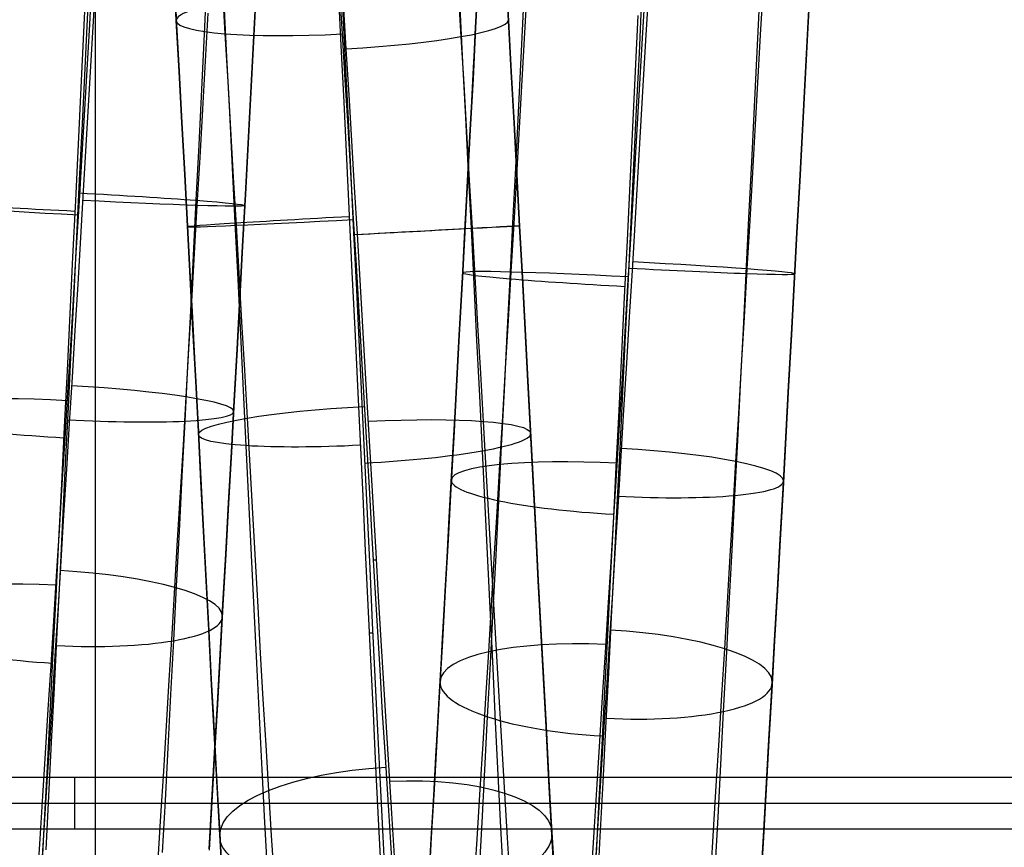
# Model space of a CAD drawing. Extents: x -9 to 8, y 1 to 147.
# Tile 42 of 181: x 0.54 to 3.2, y 27.51 to 29.76. Entities that reach past the tile are written whole.
import ezdxf

# ---------------------------------------------------------------- set-up
doc = ezdxf.new("R2010")
doc.units = 0
doc.layers.add('DEFAULT', color=7, linetype='CONTINUOUS')

msp = doc.modelspace()

# ---------------------------------------------------------------- linework, layer by layer
at = {"layer": 'DEFAULT', "color": 171}
for p, q in [((0.74, 70.4573, -106.8618), (0.74, 5.4828, -106.8618)), ((0.74, 70.2391, -104.3618), (0.74, 5.57, -104.3618))]:
    msp.add_line(p, q, dxfattribs=at)
at = {"layer": 'DEFAULT', "color": 254}
for p, q in [((0.9526, 29.8954, -89.4153), (0.9602, 29.757, -89.4354)), ((0.9602, 29.7558, -89.4254), (0.9526, 29.8938, -89.4054)), ((1.8602, 29.7558, -89.4255), (1.8526, 29.8938, -89.4055)), ((1.8526, 29.8923, -89.3956), (1.8602, 29.7545, -89.4156)), ((0.7158, 29.8743, -80.0614), (0.7087, 29.724, -80.0425)), ((0.7256, 29.7448, -80.9521), (0.7327, 29.8668, -80.9712)), ((1.0366, 29.7192, -80.1749), (1.0439, 29.8691, -80.1942)), ((1.7714, 29.7371, -80.4872), (1.7786, 29.8751, -80.5065)), ((1.7786, 29.8735, -80.5164), (1.7714, 29.7358, -80.4971)), ((2.5444, 29.7324, -80.8203), (2.5517, 29.861, -80.8396)), ((2.6786, 29.8735, -80.5164), (2.6714, 29.7357, -80.4971)), ((2.6714, 29.7344, -80.507), (2.6786, 29.8718, -80.5263)), ((0.9556, 29.8393, -89.4139), (0.9617, 29.7284, -89.4289)), ((1.0843, 29.8483, -89.0906), (1.0919, 29.7198, -89.1093)), ((1.1766, 29.8354, -80.5106), (1.1695, 29.6982, -80.4925)), ((1.1695, 29.6971, -80.5024), (1.1766, 29.834, -80.5205)), ((1.4071, 29.6875, -89.8864), (1.3995, 29.8398, -89.8683)), ((1.402, 29.8434, -88.9578), (1.4096, 29.7193, -88.9764)), ((1.7238, 29.8403, -89.0889), (1.7314, 29.7118, -89.1074)), ((1.7715, 29.7376, -80.4972), (1.7772, 29.8458, -80.5121)), ((1.9048, 29.7226, -80.816), (1.912, 29.8511, -80.8349)), ((1.0889, 29.8047, -89.7429), (1.0965, 29.6559, -89.76)), ((1.4208, 29.6792, -88.9816), (1.4132, 29.8035, -88.9642)), ((1.8946, 29.6549, -80.1647), (1.9018, 29.8035, -80.1818)), ((2.2149, 29.6675, -80.0366), (2.2221, 29.8177, -80.0538)), ((2.2392, 29.8237, -80.9641), (2.232, 29.7013, -80.9463)), ((2.5343, 29.6707, -80.1694), (2.5416, 29.8195, -80.187)), ((0.7129, 29.6268, -80.0326), (0.7201, 29.7778, -80.0487)), ((0.7367, 29.7849, -80.9579), (0.7297, 29.6627, -80.9414)), ((1.0394, 29.6454, -80.8099), (1.0467, 29.7754, -80.8265)), ((1.4105, 29.7934, -89.8743), (1.4181, 29.6407, -89.8909)), ((1.7285, 29.7905, -89.7419), (1.7361, 29.6417, -89.7585)), ((2.2209, 29.6614, -80.9413), (2.228, 29.7841, -80.9579)), ((0.9602, 29.757, -89.4354), (0.9678, 29.618, -89.4511)), ((0.9678, 29.6171, -89.4411), (0.9602, 29.7558, -89.4254)), ((1.8678, 29.6171, -89.4412), (1.8602, 29.7558, -89.4255)), ((1.8602, 29.7545, -89.4156), (1.8678, 29.6162, -89.4312)), ((2.211, 29.7691, -80.0478), (2.2038, 29.6185, -80.032)), ((0.7087, 29.724, -80.0425), (0.7015, 29.5731, -80.0281)), ((0.7185, 29.6223, -80.9367), (0.7256, 29.7448, -80.9521)), ((0.9617, 29.7284, -89.4289), (0.9678, 29.6173, -89.4412)), ((1.7642, 29.5986, -80.4721), (1.7714, 29.7371, -80.4872)), ((1.7714, 29.7358, -80.4971), (1.7642, 29.5976, -80.482)), ((1.7658, 29.6286, -80.485), (1.7715, 29.7376, -80.4972)), ((1.8975, 29.5938, -80.8011), (1.9048, 29.7226, -80.816)), ((2.5371, 29.6033, -80.8051), (2.5444, 29.7324, -80.8203)), ((2.6641, 29.5965, -80.492), (2.6714, 29.7344, -80.507)), ((2.6714, 29.7357, -80.4971), (2.6642, 29.5976, -80.4821)), ((1.0292, 29.5689, -80.1602), (1.0366, 29.7192, -80.1749)), ((1.0919, 29.7198, -89.1093), (1.0995, 29.5907, -89.1241)), ((1.1695, 29.6982, -80.4925), (1.1622, 29.5608, -80.4787)), ((1.1622, 29.56, -80.4887), (1.1695, 29.6971, -80.5024)), ((1.4096, 29.7193, -88.9764), (1.4172, 29.5946, -88.9912)), ((1.7314, 29.7118, -89.1074), (1.739, 29.5828, -89.122)), ((2.232, 29.7013, -80.9463), (2.2248, 29.5784, -80.9322)), ((1.4147, 29.5346, -89.8998), (1.4071, 29.6875, -89.8864)), ((1.4283, 29.5544, -88.9952), (1.4208, 29.6792, -88.9816)), ((2.5269, 29.5213, -80.1564), (2.5343, 29.6707, -80.1694)), ((0.7297, 29.6627, -80.9414), (0.7225, 29.54, -80.9285)), ((1.0321, 29.515, -80.7972), (1.0394, 29.6454, -80.8099)), ((1.0965, 29.6559, -89.76), (1.104, 29.5066, -89.7725)), ((1.7361, 29.6417, -89.7585), (1.7437, 29.4924, -89.7706)), ((1.8872, 29.5059, -80.1523), (1.8946, 29.6549, -80.1647)), ((2.2076, 29.5156, -80.0239), (2.2149, 29.6675, -80.0366)), ((2.2137, 29.5382, -80.9285), (2.2209, 29.6614, -80.9413)), ((0.7056, 29.4753, -80.0213), (0.7129, 29.6268, -80.0326)), ((0.7114, 29.4993, -80.9251), (0.7185, 29.6223, -80.9367)), ((0.9678, 29.618, -89.4511), (0.9754, 29.4786, -89.4625)), ((0.9678, 29.6173, -89.4412), (0.9738, 29.5061, -89.4507)), ((0.9754, 29.478, -89.4526), (0.9678, 29.6171, -89.4411)), ((1.4181, 29.6407, -89.8909), (1.4257, 29.4875, -89.9029)), ((1.76, 29.519, -80.4753), (1.7658, 29.6286, -80.485)), ((1.8754, 29.4779, -89.4526), (1.8678, 29.6171, -89.4412)), ((1.8678, 29.6162, -89.4312), (1.8754, 29.4773, -89.4426)), ((2.2038, 29.6185, -80.032), (2.1965, 29.4663, -80.0209)), ((1.0995, 29.5907, -89.1241), (1.1071, 29.4612, -89.1348)), ((1.4172, 29.5946, -88.9912), (1.4248, 29.4695, -89.0022)), ((1.7568, 29.4598, -80.4613), (1.7642, 29.5986, -80.4721)), ((1.7642, 29.5976, -80.482), (1.7568, 29.4591, -80.4713)), ((1.8902, 29.4645, -80.7903), (1.8975, 29.5938, -80.8011)), ((2.5297, 29.4737, -80.794), (2.5371, 29.6033, -80.8051)), ((2.6642, 29.5976, -80.4821), (2.6568, 29.4591, -80.4713)), ((2.6568, 29.4583, -80.4813), (2.6641, 29.5965, -80.492)), ((0.7015, 29.5731, -80.0281), (0.6942, 29.4207, -80.0183)), ((1.0218, 29.4185, -80.1503), (1.0292, 29.5689, -80.1602)), ((1.739, 29.5828, -89.122), (1.7466, 29.4532, -89.1325)), ((2.2248, 29.5784, -80.9322), (2.2175, 29.4541, -80.9219)), ((0.7225, 29.54, -80.9285), (0.7153, 29.417, -80.9194)), ((1.1622, 29.5608, -80.4787), (1.1549, 29.4231, -80.4691)), ((1.1549, 29.4225, -80.4791), (1.1622, 29.56, -80.4887)), ((1.4359, 29.4292, -89.0048), (1.4283, 29.5544, -88.9952)), ((2.2064, 29.4136, -80.9193), (2.2137, 29.5382, -80.9285)), ((1.0246, 29.3846, -80.7887), (1.0321, 29.515, -80.7972)), ((1.4222, 29.3812, -89.9084), (1.4147, 29.5346, -89.8998)), ((1.7542, 29.4089, -80.4684), (1.76, 29.519, -80.4753)), ((2.2002, 29.3634, -80.0159), (2.2076, 29.5156, -80.0239)), ((2.5195, 29.3714, -80.1482), (2.5269, 29.5213, -80.1564)), ((0.7041, 29.376, -80.9172), (0.7114, 29.4993, -80.9251)), ((0.9738, 29.5061, -89.4507), (0.9799, 29.3947, -89.4574)), ((1.104, 29.5066, -89.7725), (1.1116, 29.3567, -89.7804)), ((1.4257, 29.4875, -89.9029), (1.4332, 29.3339, -89.91)), ((1.7437, 29.4924, -89.7706), (1.7513, 29.3424, -89.778)), ((1.8798, 29.3563, -80.1446), (1.8872, 29.5059, -80.1523)), ((0.6983, 29.3232, -80.0145), (0.7056, 29.4753, -80.0213)), ((0.9754, 29.4786, -89.4625), (0.9829, 29.3387, -89.4696)), ((0.9829, 29.3384, -89.4596), (0.9754, 29.478, -89.4526)), ((1.1071, 29.4612, -89.1348), (1.1146, 29.3312, -89.1416)), ((1.4248, 29.4695, -89.0022), (1.4323, 29.3439, -89.0092)), ((1.7494, 29.3207, -80.4548), (1.7568, 29.4598, -80.4613)), ((1.7568, 29.4591, -80.4713), (1.7494, 29.3203, -80.4648)), ((1.8829, 29.3384, -89.4597), (1.8754, 29.4779, -89.4526)), ((1.8754, 29.4773, -89.4426), (1.8829, 29.3381, -89.4497)), ((1.8828, 29.3349, -80.7835), (1.8902, 29.4645, -80.7903)), ((2.1965, 29.4663, -80.0209), (2.1891, 29.3139, -80.0144)), ((2.5223, 29.3436, -80.7869), (2.5297, 29.4737, -80.794)), ((2.6568, 29.4591, -80.4713), (2.6494, 29.3203, -80.4648)), ((2.6494, 29.3199, -80.4748), (2.6568, 29.4583, -80.4813)), ((1.4434, 29.3036, -89.0106), (1.4359, 29.4292, -89.0048)), ((1.7466, 29.4532, -89.1325), (1.7541, 29.3232, -89.139)), ((2.2175, 29.4541, -80.9219), (2.2102, 29.3296, -80.9153)), ((0.6942, 29.4207, -80.0183), (0.6869, 29.2681, -80.0133)), ((0.7153, 29.417, -80.9194), (0.708, 29.2936, -80.9141)), ((1.0144, 29.2684, -80.1451), (1.0218, 29.4185, -80.1503)), ((1.1549, 29.4231, -80.4691), (1.1475, 29.2848, -80.4638)), ((1.1475, 29.2845, -80.4738), (1.1549, 29.4225, -80.4791)), ((1.7483, 29.2983, -80.4641), (1.7542, 29.4089, -80.4684)), ((2.199, 29.2889, -80.914), (2.2064, 29.4136, -80.9193)), ((0.6969, 29.2524, -80.9131), (0.7041, 29.376, -80.9172)), ((0.9799, 29.3947, -89.4574), (0.9859, 29.2834, -89.4613)), ((1.0172, 29.2544, -80.7843), (1.0246, 29.3846, -80.7887)), ((1.4297, 29.2275, -89.9123), (1.4222, 29.3812, -89.9084)), ((1.1116, 29.3567, -89.7804), (1.1192, 29.2062, -89.7835)), ((1.8723, 29.2063, -80.1415), (1.8798, 29.3563, -80.1446)), ((2.1927, 29.2095, -80.0126), (2.2002, 29.3634, -80.0159)), ((2.512, 29.221, -80.1446), (2.5195, 29.3714, -80.1482)), ((0.6908, 29.1691, -80.0124), (0.6983, 29.3232, -80.0145)), ((0.9829, 29.3387, -89.4696), (0.9904, 29.1986, -89.4724)), ((0.9904, 29.1986, -89.4624), (0.9829, 29.3384, -89.4596)), ((1.1146, 29.3312, -89.1416), (1.1222, 29.2007, -89.1443)), ((1.4323, 29.3439, -89.0092), (1.4398, 29.2182, -89.0123)), ((1.4332, 29.3339, -89.91), (1.4408, 29.18, -89.9124)), ((1.7513, 29.3424, -89.778), (1.7588, 29.1918, -89.7807)), ((1.7541, 29.3232, -89.139), (1.7617, 29.1926, -89.1414)), ((1.8753, 29.2047, -80.7808), (1.8828, 29.3349, -80.7835)), ((1.8904, 29.1986, -89.4625), (1.8829, 29.3384, -89.4597)), ((1.8829, 29.3381, -89.4497), (1.8904, 29.1986, -89.4525)), ((2.2102, 29.3296, -80.9153), (2.2027, 29.2036, -80.9126)), ((2.5148, 29.2132, -80.7838), (2.5223, 29.3436, -80.7869)), ((1.451, 29.1778, -89.0125), (1.4434, 29.3036, -89.0106)), ((1.742, 29.1816, -80.4526), (1.7494, 29.3207, -80.4548)), ((1.7494, 29.3203, -80.4648), (1.742, 29.1815, -80.4626)), ((1.7423, 29.1874, -80.4626), (1.7483, 29.2983, -80.4641)), ((2.1891, 29.3139, -80.0144), (2.1816, 29.1598, -80.0126)), ((2.6494, 29.3203, -80.4648), (2.642, 29.1815, -80.4626)), ((2.642, 29.1814, -80.4726), (2.6494, 29.3199, -80.4748)), ((0.6869, 29.2681, -80.0133), (0.6794, 29.1139, -80.0129)), ((0.708, 29.2936, -80.9141), (0.7005, 29.1674, -80.9125)), ((0.9859, 29.2834, -89.4613), (0.9918, 29.1723, -89.4625)), ((1.0069, 29.1186, -80.1447), (1.0144, 29.2684, -80.1451)), ((1.1475, 29.2848, -80.4638), (1.14, 29.1444, -80.4627)), ((1.14, 29.1445, -80.4727), (1.1475, 29.2845, -80.4738)), ((2.1915, 29.1628, -80.9126), (2.199, 29.2889, -80.914)), ((0.6893, 29.126, -80.9128), (0.6969, 29.2524, -80.9131)), ((1.0097, 29.1245, -80.784), (1.0172, 29.2544, -80.7843)), ((1.4372, 29.0736, -89.9114), (1.4297, 29.2275, -89.9123)), ((1.4398, 29.2182, -89.0123), (1.4473, 29.0922, -89.0116)), ((2.5044, 29.0702, -80.1457), (2.512, 29.221, -80.1446)), ((0.9904, 29.1986, -89.4724), (0.9979, 29.0583, -89.4708)), ((0.9979, 29.0586, -89.4608), (0.9904, 29.1986, -89.4624)), ((1.1192, 29.2062, -89.7835), (1.1267, 29.0551, -89.782)), ((1.1222, 29.2007, -89.1443), (1.1297, 29.0697, -89.1428)), ((1.7588, 29.1918, -89.7807), (1.7664, 29.0407, -89.7787)), ((1.7617, 29.1926, -89.1414), (1.7693, 29.0615, -89.1397)), ((1.8648, 29.0556, -80.1431), (1.8723, 29.2063, -80.1415)), ((1.8677, 29.0741, -80.7821), (1.8753, 29.2047, -80.7808)), ((1.8979, 29.0586, -89.4609), (1.8904, 29.1986, -89.4625)), ((1.8904, 29.1986, -89.4525), (1.8979, 29.0589, -89.4509)), ((2.1852, 29.0559, -80.014), (2.1927, 29.2095, -80.0126)), ((2.2027, 29.2036, -80.9126), (2.1952, 29.078, -80.9138)), ((2.5072, 29.0823, -80.7848), (2.5148, 29.2132, -80.7838)), ((0.6832, 29.0153, -80.0152), (0.6908, 29.1691, -80.0124)), ((0.7005, 29.1674, -80.9125), (0.693, 29.0412, -80.9149)), ((0.9918, 29.1723, -89.4625), (0.9978, 29.0614, -89.4609)), ((1.4408, 29.18, -89.9124), (1.4483, 29.0259, -89.9101)), ((1.4585, 29.0518, -89.0105), (1.451, 29.1778, -89.0125)), ((1.7345, 29.0424, -80.4547), (1.742, 29.1816, -80.4526)), ((1.742, 29.1815, -80.4626), (1.7345, 29.0426, -80.4647)), ((1.7364, 29.0763, -80.4637), (1.7423, 29.1874, -80.4626)), ((2.184, 29.0371, -80.9151), (2.1915, 29.1628, -80.9126)), ((2.642, 29.1815, -80.4626), (2.6345, 29.0426, -80.4647)), ((2.6345, 29.0428, -80.4747), (2.642, 29.1814, -80.4726)), ((1.1325, 29.0046, -80.476), (1.14, 29.1445, -80.4727)), ((1.14, 29.1444, -80.4627), (1.1325, 29.0042, -80.466)), ((2.1816, 29.1598, -80.0126), (2.1741, 29.0061, -80.0156)), ((0.6794, 29.1139, -80.0129), (0.6718, 28.9603, -80.0173)), ((0.6818, 28.9997, -80.9165), (0.6893, 29.126, -80.9128)), ((0.9993, 28.969, -80.1489), (1.0069, 29.1186, -80.1447)), ((1.0021, 28.9946, -80.7877), (1.0097, 29.1245, -80.784)), ((1.4473, 29.0922, -89.0116), (1.4548, 28.9661, -89.0069)), ((2.4996, 28.9513, -80.79), (2.5072, 29.0823, -80.7848)), ((0.9978, 29.0614, -89.4609), (1.0037, 28.9508, -89.4567)), ((1.0054, 28.9185, -89.4548), (0.9979, 29.0586, -89.4608)), ((0.9979, 29.0583, -89.4708), (1.0054, 28.9179, -89.4648)), ((1.1267, 29.0551, -89.782), (1.1342, 28.904, -89.7757)), ((1.1297, 29.0697, -89.1428), (1.1373, 28.9386, -89.1373)), ((1.4447, 28.9195, -89.9057), (1.4372, 29.0736, -89.9114)), ((1.7303, 28.965, -80.4677), (1.7364, 29.0763, -80.4637)), ((1.7693, 29.0615, -89.1397), (1.7768, 28.9302, -89.1339)), ((1.8571, 28.9046, -80.1493), (1.8648, 29.0556, -80.1431)), ((1.8601, 28.9431, -80.7875), (1.8677, 29.0741, -80.7821)), ((1.8979, 29.0589, -89.4509), (1.9054, 28.9191, -89.4449)), ((1.9054, 28.9185, -89.4549), (1.8979, 29.0586, -89.4609)), ((2.1777, 28.9024, -80.0203), (2.1852, 29.0559, -80.014)), ((2.1952, 29.078, -80.9138), (2.1876, 28.9524, -80.9189)), ((2.4968, 28.9191, -80.1515), (2.5044, 29.0702, -80.1457)), ((0.693, 29.0412, -80.9149), (0.6854, 28.9152, -80.9211)), ((1.4659, 28.9258, -89.0045), (1.4585, 29.0518, -89.0105)), ((1.7345, 29.0426, -80.4647), (1.727, 28.9038, -80.4711)), ((1.727, 28.9032, -80.4611), (1.7345, 29.0424, -80.4547)), ((1.7664, 29.0407, -89.7787), (1.7739, 28.8894, -89.7719)), ((2.1765, 28.9115, -80.9215), (2.184, 29.0371, -80.9151)), ((2.627, 28.9043, -80.4811), (2.6345, 29.0428, -80.4747)), ((2.6345, 29.0426, -80.4647), (2.627, 28.9037, -80.4711)), ((0.6757, 28.8617, -80.0227), (0.6832, 29.0153, -80.0152)), ((1.1249, 28.8649, -80.4836), (1.1325, 29.0046, -80.476)), ((1.1325, 29.0042, -80.466), (1.1249, 28.8642, -80.4736)), ((1.4483, 29.0259, -89.9101), (1.4557, 28.8717, -89.9028)), ((2.1741, 29.0061, -80.0156), (2.1665, 28.8526, -80.0234)), ((0.6742, 28.8736, -80.9241), (0.6818, 28.9997, -80.9165)), ((0.9946, 28.865, -80.7955), (1.0021, 28.9946, -80.7877)), ((0.6718, 28.9603, -80.0173), (0.6643, 28.8068, -80.0265)), ((0.9918, 28.8194, -80.1578), (0.9993, 28.969, -80.1489)), ((1.0037, 28.9508, -89.4567), (1.0095, 28.8407, -89.4497)), ((1.4548, 28.9661, -89.0069), (1.4622, 28.84, -88.9982)), ((1.7243, 28.8536, -80.4744), (1.7303, 28.965, -80.4677)), ((2.1876, 28.9524, -80.9189), (2.18, 28.8268, -80.928)), ((2.492, 28.8203, -80.7992), (2.4996, 28.9513, -80.79)), ((1.1373, 28.9386, -89.1373), (1.1447, 28.8078, -89.1277)), ((1.4733, 28.7998, -88.9947), (1.4659, 28.9258, -89.0045)), ((1.7768, 28.9302, -89.1339), (1.7842, 28.7993, -89.124)), ((1.8525, 28.8122, -80.797), (1.8601, 28.9431, -80.7875)), ((0.6854, 28.9152, -80.9211), (0.6778, 28.7895, -80.9313)), ((1.0128, 28.7784, -89.4445), (1.0054, 28.9185, -89.4548)), ((1.0054, 28.9179, -89.4648), (1.0128, 28.7775, -89.4545)), ((1.1342, 28.904, -89.7757), (1.1417, 28.7532, -89.7647)), ((1.4521, 28.7655, -89.8952), (1.4447, 28.9195, -89.9057)), ((1.727, 28.9038, -80.4711), (1.7195, 28.7651, -80.4818)), ((1.7195, 28.7643, -80.4718), (1.727, 28.9032, -80.4611)), ((1.8495, 28.7537, -80.1604), (1.8571, 28.9046, -80.1493)), ((1.9054, 28.9191, -89.4449), (1.9128, 28.7794, -89.4346)), ((1.9128, 28.7784, -89.4446), (1.9054, 28.9185, -89.4549)), ((2.1689, 28.7859, -80.9318), (2.1765, 28.9115, -80.9215)), ((2.1701, 28.7489, -80.0313), (2.1777, 28.9024, -80.0203)), ((2.4892, 28.7681, -80.1621), (2.4968, 28.9191, -80.1515)), ((2.6195, 28.7659, -80.4918), (2.627, 28.9043, -80.4811)), ((2.627, 28.9037, -80.4711), (2.6195, 28.7651, -80.4818)), ((0.6666, 28.7479, -80.9356), (0.6742, 28.8736, -80.9241)), ((1.4557, 28.8717, -89.9028), (1.4631, 28.7175, -89.8908)), ((1.7739, 28.8894, -89.7719), (1.7814, 28.7385, -89.7604)), ((0.6681, 28.7081, -80.035), (0.6757, 28.8617, -80.0227)), ((0.987, 28.7354, -80.8073), (0.9946, 28.865, -80.7955)), ((1.1173, 28.7256, -80.4956), (1.1249, 28.8649, -80.4836)), ((1.1249, 28.8642, -80.4736), (1.1173, 28.7246, -80.4857)), ((1.7182, 28.7424, -80.4839), (1.7243, 28.8536, -80.4744)), ((2.1665, 28.8526, -80.0234), (2.1589, 28.6991, -80.036)), ((0.9842, 28.67, -80.1714), (0.9918, 28.8194, -80.1578)), ((1.0095, 28.8407, -89.4497), (1.0153, 28.7311, -89.4401)), ((1.4622, 28.84, -88.9982), (1.4693, 28.7175, -88.986)), ((2.18, 28.8268, -80.928), (2.1724, 28.701, -80.941)), ((2.4843, 28.69, -80.8125), (2.492, 28.8203, -80.7992)), ((0.6643, 28.8068, -80.0265), (0.6567, 28.6533, -80.0406)), ((0.6778, 28.7895, -80.9313), (0.6702, 28.6642, -80.9454)), ((1.1447, 28.8078, -89.1277), (1.1521, 28.6779, -89.1141)), ((1.4805, 28.6775, -88.9812), (1.4733, 28.7998, -88.9947)), ((1.7842, 28.7993, -89.124), (1.7916, 28.6693, -89.1101)), ((1.8448, 28.6818, -80.8105), (1.8525, 28.8122, -80.797)), ((1.02, 28.6421, -89.4302), (1.0128, 28.7784, -89.4445)), ((1.0128, 28.7775, -89.4545), (1.02, 28.6409, -89.4401)), ((1.4592, 28.6158, -89.8803), (1.4521, 28.7655, -89.8952)), ((1.7195, 28.7651, -80.4818), (1.7118, 28.6254, -80.4969)), ((1.7119, 28.6243, -80.4869), (1.7195, 28.7643, -80.4718)), ((1.9128, 28.7794, -89.4346), (1.92, 28.6433, -89.4203)), ((1.92, 28.6421, -89.4303), (1.9128, 28.7784, -89.4446)), ((2.1612, 28.6602, -80.946), (2.1689, 28.7859, -80.9318)), ((2.4815, 28.6178, -80.1773), (2.4892, 28.7681, -80.1621)), ((2.6118, 28.6266, -80.5069), (2.6195, 28.7659, -80.4918)), ((2.6195, 28.7651, -80.4818), (2.6118, 28.6254, -80.4969)), ((0.6589, 28.6226, -80.951), (0.6666, 28.7479, -80.9356)), ((0.9793, 28.6058, -80.8233), (0.987, 28.7354, -80.8073)), ((1.1417, 28.7532, -89.7647), (1.149, 28.6034, -89.749)), ((1.7122, 28.6313, -80.4961), (1.7182, 28.7424, -80.4839)), ((1.7814, 28.7385, -89.7604), (1.7887, 28.5885, -89.7443)), ((1.8418, 28.6034, -80.1761), (1.8495, 28.7537, -80.1604)), ((2.1625, 28.5952, -80.0472), (2.1701, 28.7489, -80.0313)), ((0.6604, 28.5541, -80.0521), (0.6681, 28.7081, -80.035)), ((1.0153, 28.7311, -89.4401), (1.021, 28.6221, -89.4278)), ((1.1096, 28.5867, -80.5119), (1.1173, 28.7256, -80.4956)), ((1.1173, 28.7246, -80.4857), (1.1096, 28.5854, -80.502)), ((1.4631, 28.7175, -89.8908), (1.4703, 28.5678, -89.8745)), ((1.4693, 28.7175, -88.986), (1.4764, 28.5955, -88.9701)), ((1.8372, 28.5524, -80.8281), (1.8448, 28.6818, -80.8105)), ((2.1589, 28.6991, -80.036), (2.1513, 28.5455, -80.0534)), ((2.1724, 28.701, -80.941), (2.1648, 28.5757, -80.9579)), ((2.4766, 28.5606, -80.8298), (2.4843, 28.69, -80.8125)), ((0.6702, 28.6642, -80.9454), (0.6625, 28.5394, -80.9635)), ((0.9765, 28.5206, -80.1897), (0.9842, 28.67, -80.1714)), ((1.1521, 28.6779, -89.1141), (1.1593, 28.549, -89.0965)), ((1.4875, 28.5556, -88.9641), (1.4805, 28.6775, -88.9812)), ((1.7916, 28.6693, -89.1101), (1.7989, 28.5402, -89.0922)), ((2.1536, 28.5352, -80.9642), (2.1612, 28.6602, -80.946)), ((0.6567, 28.6533, -80.0406), (0.649, 28.4997, -80.0594)), ((1.0271, 28.5066, -89.4118), (1.02, 28.6421, -89.4302)), ((1.02, 28.6409, -89.4401), (1.0271, 28.505, -89.4217)), ((1.7061, 28.5204, -80.5111), (1.7122, 28.6313, -80.4961)), ((1.92, 28.6433, -89.4203), (1.9271, 28.5081, -89.402)), ((1.9271, 28.5066, -89.4119), (1.92, 28.6421, -89.4303)), ((0.6513, 28.4978, -80.9703), (0.6589, 28.6226, -80.951)), ((0.9716, 28.4763, -80.8433), (0.9793, 28.6058, -80.8233)), ((1.021, 28.6221, -89.4278), (1.0267, 28.5139, -89.413)), ((1.149, 28.6034, -89.749), (1.1563, 28.4548, -89.7288)), ((1.4663, 28.4667, -89.8609), (1.4592, 28.6158, -89.8803)), ((1.7118, 28.6254, -80.4969), (1.7042, 28.4864, -80.5163)), ((1.7042, 28.485, -80.5064), (1.7119, 28.6243, -80.4869)), ((1.8342, 28.4542, -80.1964), (1.8418, 28.6034, -80.1761)), ((2.4738, 28.4686, -80.1972), (2.4815, 28.6178, -80.1773)), ((2.6042, 28.4879, -80.5263), (2.6118, 28.6266, -80.5069)), ((2.6118, 28.6254, -80.4969), (2.6042, 28.4864, -80.5164)), ((1.102, 28.4484, -80.5326), (1.1096, 28.5867, -80.5119)), ((1.1096, 28.5854, -80.502), (1.102, 28.4467, -80.5227)), ((1.4764, 28.5955, -88.9701), (1.4834, 28.4741, -88.9506)), ((1.7887, 28.5885, -89.7443), (1.796, 28.4398, -89.7236)), ((2.1548, 28.4421, -80.0678), (2.1625, 28.5952, -80.0472)), ((2.1648, 28.5757, -80.9579), (2.1571, 28.4511, -80.9787)), ((0.6528, 28.4012, -80.0741), (0.6604, 28.5541, -80.0521)), ((1.1593, 28.549, -89.0965), (1.1665, 28.4209, -89.0749)), ((1.4703, 28.5678, -89.8745), (1.4774, 28.4187, -89.8536)), ((1.4945, 28.4344, -88.9433), (1.4875, 28.5556, -88.9641)), ((1.8295, 28.4241, -80.8496), (1.8372, 28.5524, -80.8281)), ((2.469, 28.4323, -80.8511), (2.4766, 28.5606, -80.8298)), ((0.6625, 28.5394, -80.9635), (0.6549, 28.4151, -80.9854)), ((1.7989, 28.5402, -89.0922), (1.8061, 28.4121, -89.0704)), ((2.1513, 28.5455, -80.0534), (2.1437, 28.3926, -80.0756)), ((2.146, 28.4109, -80.9862), (2.1536, 28.5352, -80.9642)), ((0.649, 28.4997, -80.0594), (0.6414, 28.3472, -80.083)), ((0.6437, 28.3737, -80.9935), (0.6513, 28.4978, -80.9703)), ((0.9688, 28.3713, -80.2127), (0.9765, 28.5206, -80.1897)), ((1.0267, 28.5139, -89.413), (1.0323, 28.4065, -89.3955)), ((1.0341, 28.3717, -89.3893), (1.0271, 28.5066, -89.4118)), ((1.0271, 28.505, -89.4217), (1.0341, 28.3698, -89.3991)), ((1.7, 28.41, -80.5289), (1.7061, 28.5204, -80.5111)), ((1.9271, 28.5081, -89.402), (1.9341, 28.3735, -89.3795)), ((1.9341, 28.3716, -89.3893), (1.9271, 28.5066, -89.4119)), ((0.9639, 28.3473, -80.8674), (0.9716, 28.4763, -80.8433)), ((1.4834, 28.4741, -88.9506), (1.4903, 28.3534, -88.9273)), ((1.7042, 28.4864, -80.5163), (1.6966, 28.3482, -80.5401)), ((1.6966, 28.3464, -80.5303), (1.7042, 28.485, -80.5064)), ((2.4662, 28.3207, -80.2216), (2.4738, 28.4686, -80.1972)), ((2.5966, 28.3499, -80.55), (2.6042, 28.4879, -80.5263)), ((2.6042, 28.4864, -80.5164), (2.5966, 28.3482, -80.5402)), ((1.0944, 28.3107, -80.5575), (1.102, 28.4484, -80.5326)), ((1.102, 28.4467, -80.5227), (1.0944, 28.3087, -80.5477)), ((1.1563, 28.4548, -89.7288), (1.1635, 28.307, -89.704)), ((1.4733, 28.3184, -89.837), (1.4663, 28.4667, -89.8609)), ((1.8266, 28.3063, -80.2213), (1.8342, 28.4542, -80.1964)), ((2.1472, 28.2899, -80.0932), (2.1548, 28.4421, -80.0678)), ((2.1571, 28.4511, -80.9787), (2.1495, 28.3273, -81.0033)), ((0.6549, 28.4151, -80.9854), (0.6473, 28.2915, -81.0111)), ((1.1665, 28.4209, -89.0749), (1.1736, 28.2935, -89.0494)), ((1.4774, 28.4187, -89.8536), (1.4844, 28.2704, -89.8282)), ((1.5015, 28.314, -88.9189), (1.4945, 28.4344, -88.9433)), ((1.796, 28.4398, -89.7236), (1.8032, 28.2921, -89.6983)), ((1.8219, 28.2966, -80.8751), (1.8295, 28.4241, -80.8496)), ((2.4614, 28.3049, -80.8763), (2.469, 28.4323, -80.8511)), ((0.6451, 28.249, -80.1008), (0.6528, 28.4012, -80.0741)), ((1.0323, 28.4065, -89.3955), (1.0378, 28.3, -89.3756)), ((1.6939, 28.3, -80.5494), (1.7, 28.41, -80.5289)), ((1.8061, 28.4121, -89.0704), (1.8132, 28.2848, -89.0446)), ((2.1437, 28.3926, -80.0756), (2.136, 28.2406, -80.1025)), ((2.1383, 28.2873, -81.0121), (2.146, 28.4109, -80.9862)), ((0.636, 28.2502, -81.0206), (0.6437, 28.3737, -80.9935)), ((0.9611, 28.2226, -80.2404), (0.9688, 28.3713, -80.2127)), ((1.0411, 28.2372, -89.3626), (1.0341, 28.3717, -89.3893)), ((1.0341, 28.3698, -89.3991), (1.0411, 28.235, -89.3724)), ((1.9341, 28.3735, -89.3795), (1.9411, 28.2393, -89.3529)), ((1.9411, 28.2372, -89.3626), (1.9341, 28.3716, -89.3893)), ((0.6414, 28.3472, -80.083), (0.6337, 28.1954, -80.1113)), ((0.9563, 28.2193, -80.8955), (0.9639, 28.3473, -80.8674)), ((1.4903, 28.3534, -88.9273), (1.4973, 28.2334, -88.9004)), ((1.6966, 28.3482, -80.5401), (1.6889, 28.2108, -80.5682)), ((1.6889, 28.2087, -80.5584), (1.6966, 28.3464, -80.5303)), ((2.5889, 28.2128, -80.578), (2.5966, 28.3499, -80.55)), ((2.5966, 28.3482, -80.5402), (2.5889, 28.2107, -80.5682)), ((1.0867, 28.1737, -80.5867), (1.0944, 28.3107, -80.5575)), ((1.0944, 28.3087, -80.5477), (1.0867, 28.1715, -80.577)), ((1.4802, 28.1709, -89.8086), (1.4733, 28.3184, -89.837)), ((1.5084, 28.1943, -88.8908), (1.5015, 28.314, -88.9189)), ((2.1495, 28.3273, -81.0033), (2.1418, 28.2043, -81.0318)), ((2.4586, 28.1738, -80.2506), (2.4662, 28.3207, -80.2216)), ((0.6473, 28.2915, -81.0111), (0.6397, 28.1694, -81.0406)), ((1.0378, 28.3, -89.3756), (1.0433, 28.1944, -89.3533)), ((1.1635, 28.307, -89.704), (1.1706, 28.1602, -89.6747)), ((1.1736, 28.2935, -89.0494), (1.1808, 28.1669, -89.0199)), ((1.5027, 28.293, -88.9142), (1.4938, 28.293, -88.9142)), ((1.6878, 28.1906, -80.5726), (1.6939, 28.3, -80.5494)), ((1.8032, 28.2921, -89.6983), (1.8103, 28.1454, -89.6685)), ((1.8132, 28.2848, -89.0446), (1.8203, 28.1585, -89.0148)), ((1.8143, 28.1701, -80.9045), (1.8219, 28.2966, -80.8751)), ((1.8189, 28.1594, -80.2507), (1.8266, 28.3063, -80.2213)), ((2.1307, 28.1646, -81.0419), (2.1383, 28.2873, -81.0121)), ((2.1395, 28.1385, -80.1233), (2.1472, 28.2899, -80.0932)), ((2.4538, 28.1785, -80.9054), (2.4614, 28.3049, -80.8763)), ((1.4844, 28.2704, -89.8282), (1.4913, 28.123, -89.7983)), ((0.6284, 28.1285, -81.0513), (0.636, 28.2502, -81.0206)), ((0.6375, 28.0973, -80.1323), (0.6451, 28.249, -80.1008)), ((1.048, 28.104, -89.332), (1.0411, 28.2372, -89.3626)), ((1.0411, 28.235, -89.3724), (1.048, 28.1016, -89.3417)), ((1.4973, 28.2334, -88.9004), (1.5043, 28.1143, -88.8698)), ((1.9411, 28.2393, -89.3529), (1.948, 28.1064, -89.3223)), ((1.948, 28.104, -89.332), (1.9411, 28.2372, -89.3626)), ((2.136, 28.2406, -80.1025), (2.1284, 28.0895, -80.1341)), ((0.9486, 28.0927, -80.9275), (0.9563, 28.2193, -80.8955)), ((0.9534, 28.075, -80.2727), (0.9611, 28.2226, -80.2404)), ((1.6889, 28.2108, -80.5682), (1.6813, 28.0743, -80.6005)), ((1.6813, 28.0719, -80.5908), (1.6889, 28.2087, -80.5584)), ((2.1418, 28.2043, -81.0318), (2.1342, 28.0822, -81.0642)), ((2.5813, 28.0766, -80.6103), (2.5889, 28.2128, -80.578)), ((2.5889, 28.2107, -80.5682), (2.5813, 28.0743, -80.6006)), ((0.6337, 28.1954, -80.1113), (0.6261, 28.0443, -80.1445)), ((1.0433, 28.1944, -89.3532), (1.0433, 28.1923, -89.363)), ((1.0433, 28.1944, -89.3533), (1.0487, 28.0895, -89.3284)), ((1.5154, 28.0755, -88.859), (1.5084, 28.1943, -88.8908)), ((1.6817, 28.0819, -80.5985), (1.6878, 28.1906, -80.5726)), ((1.9433, 28.1944, -89.3533), (1.9433, 28.1966, -89.3435)), ((2.4462, 28.0529, -80.9385), (2.4538, 28.1785, -80.9054)), ((0.6397, 28.1694, -81.0406), (0.6321, 28.0485, -81.0737)), ((1.0792, 28.0386, -80.62), (1.0867, 28.1737, -80.5867)), ((1.0867, 28.1715, -80.577), (1.0792, 28.0361, -80.6103)), ((1.1706, 28.1602, -89.6747), (1.1777, 28.0142, -89.6407)), ((1.1808, 28.1669, -89.0199), (1.1879, 28.0412, -88.9864)), ((1.4872, 28.0243, -89.7758), (1.4802, 28.1709, -89.8086)), ((1.8067, 28.0445, -80.9378), (1.8143, 28.1701, -80.9045)), ((1.8113, 28.0135, -80.2847), (1.8189, 28.1594, -80.2507)), ((1.8203, 28.1585, -89.0148), (1.8275, 28.033, -88.9811)), ((2.1231, 28.0429, -81.0754), (2.1307, 28.1646, -81.0419)), ((2.451, 28.028, -80.2841), (2.4586, 28.1738, -80.2506)), ((0.6209, 28.0079, -81.0857), (0.6284, 28.1285, -81.0513)), ((1.4913, 28.123, -89.7983), (1.4983, 27.9766, -89.764)), ((1.8103, 28.1454, -89.6685), (1.8175, 27.9997, -89.6341)), ((2.1319, 27.9882, -80.1581), (2.1395, 28.1385, -80.1233)), ((0.6299, 27.9481, -80.1682), (0.6375, 28.0973, -80.1323)), ((1.0549, 27.9721, -89.2974), (1.048, 28.104, -89.332)), ((1.048, 28.1016, -89.3417), (1.0549, 27.9694, -89.307)), ((1.4838, 28.0959, -89.7924), (1.4926, 28.0959, -89.7924)), ((1.5043, 28.1143, -88.8698), (1.5113, 27.9961, -88.8357)), ((1.948, 28.1064, -89.3223), (1.9549, 27.9748, -89.2878)), ((1.9549, 27.9721, -89.2974), (1.948, 28.104, -89.332)), ((0.941, 27.9675, -80.9633), (0.9486, 28.0927, -80.9275)), ((0.9458, 27.9289, -80.3095), (0.9534, 28.075, -80.2727)), ((1.0487, 28.0895, -89.3284), (1.0542, 27.9847, -89.3009)), ((1.5224, 27.9576, -88.8237), (1.5154, 28.0755, -88.859)), ((1.6813, 28.0743, -80.6005), (1.6737, 27.9389, -80.6371)), ((1.6737, 27.9362, -80.6275), (1.6813, 28.0719, -80.5908)), ((1.6757, 27.9739, -80.6271), (1.6817, 28.0819, -80.5985)), ((2.1284, 28.0895, -80.1341), (2.1207, 27.9395, -80.1705)), ((2.1342, 28.0822, -81.0642), (2.1266, 27.9611, -81.1003)), ((2.5737, 27.9415, -80.6468), (2.5813, 28.0766, -80.6103)), ((2.5813, 28.0743, -80.6006), (2.5737, 27.9388, -80.6371)), ((0.6261, 28.0443, -80.1445), (0.6185, 27.8957, -80.182)), ((0.6321, 28.0485, -81.0737), (0.6246, 27.9287, -81.1106)), ((1.1879, 28.0412, -88.9864), (1.1951, 27.9163, -88.9489)), ((1.7991, 27.9196, -80.9752), (1.8067, 28.0445, -80.9378)), ((2.1155, 27.9222, -81.1128), (2.1231, 28.0429, -81.0754)), ((2.4386, 27.9282, -80.9756), (2.4462, 28.0529, -80.9385)), ((1.0716, 27.9048, -80.6574), (1.0792, 28.0386, -80.62)), ((1.0792, 28.0361, -80.6103), (1.0716, 27.9019, -80.6478)), ((1.1777, 28.0142, -89.6407), (1.1849, 27.8693, -89.6022)), ((1.4942, 27.8787, -89.7385), (1.4872, 28.0243, -89.7758)), ((1.8275, 28.033, -88.9811), (1.8347, 27.9085, -88.9434)), ((2.4434, 27.8832, -80.3222), (2.451, 28.028, -80.2841)), ((0.6134, 27.8885, -81.1239), (0.6209, 28.0079, -81.0857)), ((1.5113, 27.9961, -88.8357), (1.5184, 27.8789, -88.7979)), ((1.8037, 27.8687, -80.3232), (1.8113, 28.0135, -80.2847)), ((1.8175, 27.9997, -89.6341), (1.8246, 27.8551, -89.5952)), ((2.1243, 27.839, -80.1976), (2.1319, 27.9882, -80.1581)), ((0.9335, 27.8438, -81.0029), (0.941, 27.9675, -80.9633)), ((1.0542, 27.9847, -89.3009), (1.0598, 27.8801, -89.2707)), ((1.062, 27.8413, -89.2588), (1.0549, 27.9721, -89.2974)), ((1.0549, 27.9694, -89.307), (1.062, 27.8383, -89.2683)), ((1.4983, 27.9766, -89.764), (1.5053, 27.8312, -89.7252)), ((1.6696, 27.8668, -80.6584), (1.6757, 27.9739, -80.6271)), ((1.9549, 27.9748, -89.2878), (1.962, 27.8443, -89.2493)), ((1.962, 27.8413, -89.2588), (1.9549, 27.9721, -89.2974)), ((2.1266, 27.9611, -81.1003), (2.1191, 27.8411, -81.1402)), ((0.6223, 27.8001, -80.2086), (0.6299, 27.9481, -80.1682)), ((1.5296, 27.8408, -88.7848), (1.5224, 27.9576, -88.8237)), ((1.6737, 27.9389, -80.6371), (1.6661, 27.8046, -80.6779)), ((1.6661, 27.8016, -80.6684), (1.6737, 27.9362, -80.6275)), ((2.1207, 27.9395, -80.1705), (2.1131, 27.7906, -80.2115)), ((2.5661, 27.8075, -80.6875), (2.5737, 27.9415, -80.6468)), ((2.5737, 27.9388, -80.6371), (2.5661, 27.8045, -80.678)), ((0.6246, 27.9287, -81.1106), (0.6171, 27.8101, -81.1512)), ((0.9382, 27.7845, -80.3507), (0.9458, 27.9289, -80.3095)), ((1.1951, 27.9163, -88.9489), (1.2024, 27.7922, -88.9074)), ((1.7916, 27.7957, -81.0166), (1.7991, 27.9196, -80.9752)), ((1.8347, 27.9085, -88.9434), (1.842, 27.7848, -88.9017)), ((2.1079, 27.8026, -81.1539), (2.1155, 27.9222, -81.1128)), ((2.4311, 27.8044, -81.0167), (2.4386, 27.9282, -80.9756)), ((0.6059, 27.7704, -81.1657), (0.6134, 27.8885, -81.1239)), ((0.6185, 27.8957, -80.182), (0.611, 27.7485, -80.224)), ((1.0641, 27.7722, -80.6989), (1.0716, 27.9048, -80.6574)), ((1.0716, 27.9019, -80.6478), (1.0641, 27.769, -80.6894)), ((2.4358, 27.7394, -80.3648), (2.4434, 27.8832, -80.3222)), ((1.0598, 27.8801, -89.2707), (1.0655, 27.7759, -89.2379)), ((1.1849, 27.8693, -89.6022), (1.1921, 27.7252, -89.559)), ((1.5012, 27.7343, -89.6968), (1.4942, 27.8787, -89.7385)), ((1.5184, 27.8789, -88.7979), (1.5258, 27.7606, -88.7557)), ((1.6636, 27.7607, -80.6922), (1.6696, 27.8668, -80.6584)), ((1.7962, 27.7248, -80.3663), (1.8037, 27.8687, -80.3232)), ((1.8246, 27.8551, -89.5952), (1.8318, 27.7114, -89.5516)), ((0.926, 27.7215, -81.0462), (0.9335, 27.8438, -81.0029)), ((1.0691, 27.7115, -89.2161), (1.062, 27.8413, -89.2588)), ((1.062, 27.8383, -89.2683), (1.0691, 27.7082, -89.2256)), ((1.5053, 27.8312, -89.7252), (1.5123, 27.687, -89.682)), ((1.5369, 27.7229, -88.7414), (1.5296, 27.8408, -88.7848)), ((1.962, 27.8443, -89.2493), (1.9691, 27.7148, -89.2068)), ((1.9691, 27.7115, -89.2162), (1.962, 27.8413, -89.2588)), ((2.1191, 27.8411, -81.1402), (2.1116, 27.7237, -81.1834)), ((2.1167, 27.691, -80.2417), (2.1243, 27.839, -80.1976)), ((0.6171, 27.8101, -81.1512), (0.6097, 27.6928, -81.1954)), ((1.6661, 27.8046, -80.6779), (1.6585, 27.6715, -80.7229)), ((1.6585, 27.6682, -80.7135), (1.6661, 27.8016, -80.6684)), ((2.1005, 27.6858, -81.1982), (2.1079, 27.8026, -81.1539)), ((2.4235, 27.6817, -81.0617), (2.4311, 27.8044, -81.0167)), ((2.5585, 27.6748, -80.7324), (2.5661, 27.8075, -80.6875)), ((2.5661, 27.8045, -80.678), (2.5585, 27.6715, -80.723)), ((0.6148, 27.6535, -80.2537), (0.6223, 27.8001, -80.2086)), ((0.9307, 27.6419, -80.3963), (0.9382, 27.7845, -80.3507)), ((1.0655, 27.7759, -89.2379), (1.0712, 27.6722, -89.2024)), ((1.2024, 27.7922, -88.9074), (1.2098, 27.6689, -88.8618)), ((1.784, 27.6728, -81.0619), (1.7916, 27.7957, -81.0166)), ((1.842, 27.7848, -88.9017), (1.8494, 27.6619, -88.856)), ((2.1131, 27.7906, -80.2115), (2.1055, 27.643, -80.2572)), ((0.5984, 27.6536, -81.2111), (0.6059, 27.7704, -81.1657)), ((0.611, 27.7485, -80.224), (0.6034, 27.6026, -80.2705)), ((1.0566, 27.641, -80.7445), (1.0641, 27.7722, -80.6989)), ((1.0641, 27.769, -80.6894), (1.0566, 27.6375, -80.7351)), ((1.5258, 27.7606, -88.7557), (1.5332, 27.6437, -88.7099)), ((1.6577, 27.6557, -80.7285), (1.6636, 27.7607, -80.6922)), ((0.9185, 27.6007, -81.0934), (0.926, 27.7215, -81.0462)), ((1.1921, 27.7252, -89.559), (1.1994, 27.5822, -89.5112)), ((1.5083, 27.5911, -89.6506), (1.5012, 27.7343, -89.6968)), ((1.5443, 27.6064, -88.6944), (1.5369, 27.7229, -88.7414)), ((1.7886, 27.5819, -80.4141), (1.7962, 27.7248, -80.3663)), ((2.1116, 27.7237, -81.1834), (2.1043, 27.608, -81.23)), ((2.4283, 27.5966, -80.4121), (2.4358, 27.7394, -80.3648)), ((-3.035, 27.7048, -19.7), (4.403, 27.7048, -19.7)), ((0.684, 27.7048, -19.7), (0.684, 27.5648, -18.1)), ((1.0764, 27.5802, -89.1685), (1.0691, 27.7115, -89.2161)), ((1.0691, 27.7082, -89.2256), (1.0764, 27.5766, -89.1778)), ((1.8318, 27.7114, -89.5516), (1.8391, 27.5688, -89.5034)), ((1.9691, 27.7148, -89.2068), (1.9764, 27.5838, -89.1592)), ((1.9764, 27.5802, -89.1686), (1.9691, 27.7115, -89.2162)), ((0.6097, 27.6928, -81.1954), (0.6023, 27.5769, -81.2432)), ((1.0712, 27.6722, -89.2024), (1.077, 27.569, -89.1643)), ((1.2098, 27.6689, -88.8618), (1.2173, 27.5471, -88.8124)), ((1.5123, 27.687, -89.682), (1.5195, 27.5441, -89.6344)), ((1.6585, 27.6715, -80.7229), (1.6511, 27.5414, -80.7715)), ((1.6511, 27.5379, -80.7621), (1.6585, 27.6682, -80.7135)), ((1.7765, 27.5512, -81.1111), (1.784, 27.6728, -81.0619)), ((2.0931, 27.5707, -81.2459), (2.1005, 27.6858, -81.1982)), ((2.1092, 27.5444, -80.2905), (2.1167, 27.691, -80.2417)), ((2.416, 27.5603, -81.1105), (2.4235, 27.6817, -81.0617)), ((2.5511, 27.545, -80.7808), (2.5585, 27.6748, -80.7324)), ((2.5585, 27.6715, -80.723), (2.5511, 27.5414, -80.7715)), ((0.591, 27.5382, -81.2601), (0.5984, 27.6536, -81.2111)), ((0.6073, 27.5084, -80.3032), (0.6148, 27.6535, -80.2537)), ((0.9232, 27.5008, -80.4462), (0.9307, 27.6419, -80.3963)), ((1.0492, 27.5112, -80.7941), (1.0566, 27.641, -80.7445)), ((1.5332, 27.6437, -88.7099), (1.5406, 27.5284, -88.6605)), ((1.6517, 27.5518, -80.7674), (1.6577, 27.6557, -80.7285)), ((1.8494, 27.6619, -88.856), (1.8569, 27.5406, -88.8065)), ((2.1055, 27.643, -80.2572), (2.098, 27.4969, -80.3074)), ((-2.965, 27.6348, -18.9), (4.333, 27.6348, -18.9)), ((1.0566, 27.6375, -80.7351), (1.0492, 27.5075, -80.7849)), ((0.6034, 27.6026, -80.2705), (0.596, 27.4584, -80.3215)), ((0.9111, 27.4813, -81.1443), (0.9185, 27.6007, -81.0934)), ((1.5156, 27.4465, -89.5991), (1.5083, 27.5911, -89.6506)), ((1.5517, 27.4914, -88.6438), (1.5443, 27.6064, -88.6944)), ((2.1043, 27.608, -81.23), (2.097, 27.4938, -81.2802)), ((2.4207, 27.4551, -80.4639), (2.4283, 27.5966, -80.4121)), ((-2.895, 27.5648, -18.1), (4.263, 27.5648, -18.1)), ((0.6023, 27.5769, -81.2432), (0.5949, 27.4625, -81.2946)), ((1.0838, 27.4505, -89.1169), (1.0764, 27.5802, -89.1685)), ((1.0764, 27.5766, -89.1778), (1.0838, 27.4466, -89.1261)), ((1.077, 27.569, -89.1643), (1.0829, 27.4664, -89.1235)), ((1.1994, 27.5822, -89.5112), (1.2068, 27.4401, -89.4588)), ((1.781, 27.4403, -80.4665), (1.7886, 27.5819, -80.4141)), ((1.8391, 27.5688, -89.5034), (1.8465, 27.4272, -89.4507)), ((1.9764, 27.5838, -89.1592), (1.9838, 27.4544, -89.1077)), ((1.9838, 27.4505, -89.1169), (1.9764, 27.5802, -89.1686)), ((2.0858, 27.4571, -81.2972), (2.0931, 27.5707, -81.2459)), ((2.4086, 27.4406, -81.1631), (2.416, 27.5603, -81.1105)), ((0.5837, 27.4244, -81.3127), (0.591, 27.5382, -81.2601)), ((1.2173, 27.5471, -88.8124), (1.2249, 27.4274, -88.7595)), ((1.5195, 27.5441, -89.6344), (1.5268, 27.3998, -89.5813)), ((1.6511, 27.5414, -80.7715), (1.6437, 27.4132, -80.8239)), ((1.6437, 27.4094, -80.8146), (1.6511, 27.5379, -80.7621)), ((1.6458, 27.4491, -80.8087), (1.6517, 27.5518, -80.7674)), ((1.769, 27.4312, -81.1641), (1.7765, 27.5512, -81.1111)), ((1.8569, 27.5406, -88.8065), (1.8644, 27.4212, -88.7534)), ((2.1017, 27.4009, -80.3432), (2.1092, 27.5444, -80.2905)), ((2.5437, 27.417, -80.8331), (2.5511, 27.545, -80.7808)), ((2.5511, 27.5414, -80.7715), (2.5437, 27.4132, -80.8239)), ((1.5406, 27.5284, -88.6605), (1.5481, 27.4146, -88.6076))]:
    msp.add_line(p, q, dxfattribs=at)
at = {"layer": 'DEFAULT', "color": 254, "extrusion": (-0.054163, 0.989652, 0.132873)}
msp.add_arc((-3.0249, -92.5803, 17.5128), 0.44, 269.5862, 359.603, dxfattribs=at)
at = {"layer": 'DEFAULT', "color": 254, "extrusion": (-0.054283, 0.989627, 0.133013)}
msp.add_arc((-3.0385, -92.5726, 17.4995), 0.45, 359.6021, 89.5849, dxfattribs=at)
at = {"layer": 'DEFAULT', "color": 254, "extrusion": (-0.054406, 0.990902, 0.123098)}
msp.add_arc((-3.0487, -92.3832, 18.3784), 0.44, 89.6157, 179.5987, dxfattribs=at)
at = {"layer": 'DEFAULT', "color": 254, "extrusion": (0.053416, 0.998333, -0.021882)}
msp.add_arc((0.8688, -79.8037, 31.0275), 0.45, 89.936, 179.9524, dxfattribs=at)
at = {"layer": 'DEFAULT', "color": 254, "extrusion": (0.053535, 0.998328, -0.021792)}
msp.add_arc((0.8622, -79.8165, 31.0204), 0.44, 179.9523, 269.9361, dxfattribs=at)
at = {"layer": 'DEFAULT', "color": 254, "extrusion": (0.053292, 0.998507, -0.011977)}
msp.add_arc((0.8736, -80.097, 30.1904), 0.44, 359.9505, 89.9666, dxfattribs=at)
at = {"layer": 'DEFAULT', "color": 254, "extrusion": (0.05341, 0.998502, -0.011844)}
msp.add_arc((0.867, -80.111, 30.1796), 0.45, 269.9668, 359.9504, dxfattribs=at)
at = {"layer": 'DEFAULT', "color": 254, "extrusion": (-0.053458, 0.99853, 0.008905)}
msp.add_arc((-2.99, -89.7279, 28.3039), 0.44, 269.9757, 359.9906, dxfattribs=at)
at = {"layer": 'DEFAULT', "color": 254, "extrusion": (-0.053576, 0.998523, 0.009047)}
msp.add_arc((-3.0034, -89.722, 28.2909), 0.45, 359.9906, 89.9753, dxfattribs=at)
at = {"layer": 'DEFAULT', "color": 254, "extrusion": (-0.053582, 0.998563, -0.001053)}
msp.add_arc((-3.0022, -89.4319, 29.1501), 0.45, 179.993, 270.0062, dxfattribs=at)
at = {"layer": 'DEFAULT', "color": 254, "extrusion": (-0.053701, 0.998557, -0.000951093)}
msp.add_arc((-3.0157, -89.4248, 29.1406), 0.44, 90.0061, 179.9909, dxfattribs=at)
at = {"layer": 'DEFAULT', "color": 254, "extrusion": (0.053791, 0.998368, 0.019175)}
msp.add_arc((-0.6182, -81.0079, 27.6206), 0.45, 90.063, 180.0774, dxfattribs=at)
at = {"layer": 'DEFAULT', "color": 254, "extrusion": (0.053911, 0.998359, 0.019288)}
msp.add_arc((-0.6247, -81.021, 27.6116), 0.44, 180.0776, 270.0619, dxfattribs=at)
at = {"layer": 'DEFAULT', "color": 254, "extrusion": (0.053787, 0.998121, 0.029333)}
msp.add_arc((-0.6192, -81.2842, 26.7503), 0.45, 270.0928, 0.0731, dxfattribs=at)
at = {"layer": 'DEFAULT', "color": 254, "extrusion": (0.053668, 0.998132, 0.029181)}
msp.add_arc((-0.6127, -81.2701, 26.7628), 0.44, 0.0729, 90.0937, dxfattribs=at)
at = {"layer": 'DEFAULT', "color": 254, "extrusion": (0.054392, 0.993278, 0.102182)}
msp.add_arc((0.895, -83.0088, 20.3389), 0.44, 180.3403, 270.3235, dxfattribs=at)
at = {"layer": 'DEFAULT', "color": 254, "extrusion": (0.054269, 0.992217, 0.112071)}
msp.add_arc((0.9018, -83.1967, 19.467), 0.45, 270.3541, 0.3376, dxfattribs=at)
at = {"layer": 'DEFAULT', "color": 254, "extrusion": (-0.05203, 0.991894, -0.11593)}
msp.add_arc((-2.9689, -85.5203, 38.7165), 0.45, 0.3649, 90.3505, dxfattribs=at)
at = {"layer": 'DEFAULT', "color": 254, "extrusion": (0.054149, 0.992238, 0.111941)}
msp.add_arc((0.9083, -83.1841, 19.4781), 0.44, 0.3369, 90.353, dxfattribs=at)
at = {"layer": 'DEFAULT', "color": 254, "extrusion": (0.054272, 0.993293, 0.102093)}
msp.add_arc((0.9015, -82.9969, 20.3462), 0.45, 90.3225, 180.3397, dxfattribs=at)
at = {"layer": 'DEFAULT', "color": 254, "extrusion": (-0.052151, 0.990677, -0.125857)}
msp.add_arc((-2.9831, -85.1192, 39.5237), 0.44, 90.3817, 180.3693, dxfattribs=at)
at = {"layer": 'DEFAULT', "color": 254, "extrusion": (-0.051915, 0.991883, -0.116072)}
msp.add_arc((-2.9556, -85.5247, 38.729), 0.44, 270.3524, 0.364, dxfattribs=at)
at = {"layer": 'DEFAULT', "color": 254, "extrusion": (-0.052035, 0.99067, -0.125958)}
msp.add_arc((-2.9697, -85.1251, 39.5328), 0.45, 180.3684, 270.3832, dxfattribs=at)
at = {"layer": 'DEFAULT', "color": 254, "extrusion": (0.054493, 0.988083, 0.143954)}
msp.add_arc((-0.5916, -83.7991, 16.7194), 0.44, 180.4665, 270.4577, dxfattribs=at)
at = {"layer": 'DEFAULT', "color": 254, "extrusion": (0.054372, 0.986591, 0.153889)}
msp.add_arc((-0.5841, -83.9526, 15.8309), 0.45, 270.4888, 0.4795, dxfattribs=at)
at = {"layer": 'DEFAULT', "color": 254, "extrusion": (0.054251, 0.986621, 0.153741)}
msp.add_arc((-0.5777, -83.9401, 15.8436), 0.44, 0.4786, 90.4872, dxfattribs=at)
at = {"layer": 'DEFAULT', "color": 254, "extrusion": (0.054372, 0.988105, 0.143845)}
msp.add_arc((-0.5852, -83.7872, 16.7285), 0.45, 90.4564, 180.4655, dxfattribs=at)
at = {"layer": 'DEFAULT', "color": 254, "extrusion": (0.054408, 0.972705, 0.225577)}
msp.add_arc((0.9283, -84.8631, 9.2529), 0.44, 180.7424, 270.7256, dxfattribs=at)
at = {"layer": 'DEFAULT', "color": 254, "extrusion": (0.05429, 0.970416, 0.235255)}
msp.add_arc((0.9372, -84.9406, 8.3632), 0.45, 270.7568, 0.7398, dxfattribs=at)
at = {"layer": 'DEFAULT', "color": 254, "extrusion": (0.05417, 0.970454, 0.235128)}
msp.add_arc((0.9435, -84.9294, 8.3745), 0.44, 0.7382, 90.7547, dxfattribs=at)
at = {"layer": 'DEFAULT', "color": 254, "extrusion": (0.054287, 0.972731, 0.225492)}
msp.add_arc((0.9347, -84.8522, 9.2603), 0.45, 90.7237, 180.7408, dxfattribs=at)
at = {"layer": 'DEFAULT', "color": 254, "extrusion": (0.054227, 0.962618, 0.26538)}
msp.add_arc((-0.5581, -85.19, 5.6575), 0.44, 180.8632, 270.8592, dxfattribs=at)
at = {"layer": 'DEFAULT', "color": 254, "extrusion": (0.054111, 0.959906, 0.275051)}
msp.add_arc((-0.5485, -85.2322, 4.7558), 0.45, 270.8909, 0.8865, dxfattribs=at)
at = {"layer": 'DEFAULT', "color": 254, "extrusion": (0.053992, 0.959953, 0.274908)}
msp.add_arc((-0.5422, -85.2213, 4.7685), 0.44, 0.8849, 90.8885, dxfattribs=at)
at = {"layer": 'DEFAULT', "color": 254, "extrusion": (0.054107, 0.962653, 0.265275)}
msp.add_arc((-0.5518, -85.1792, 5.6666), 0.45, 90.8569, 180.8615, dxfattribs=at)
at = {"layer": 'DEFAULT', "color": 254, "extrusion": (-0.052776, 0.932591, -0.357056)}
msp.add_arc((-3.0829, -73.4897, 57.4686), 0.45, 1.178, 91.162, dxfattribs=at)
at = {"layer": 'DEFAULT', "color": 254, "extrusion": (-0.052888, 0.928961, -0.366379)}
msp.add_arc((-3.1011, -72.9022, 58.1541), 0.44, 91.1994, 181.1812, dxfattribs=at)
at = {"layer": 'DEFAULT', "color": 254, "extrusion": (-0.052659, 0.932545, -0.357193)}
msp.add_arc((-3.0693, -73.491, 57.4796), 0.44, 271.1575, 1.1755, dxfattribs=at)
at = {"layer": 'DEFAULT', "color": 254, "extrusion": (-0.05277, 0.928929, -0.366478)}
msp.add_arc((-3.0876, -72.9057, 58.1622), 0.45, 181.1787, 271.1947, dxfattribs=at)

doc.saveas('drawing.dxf')
